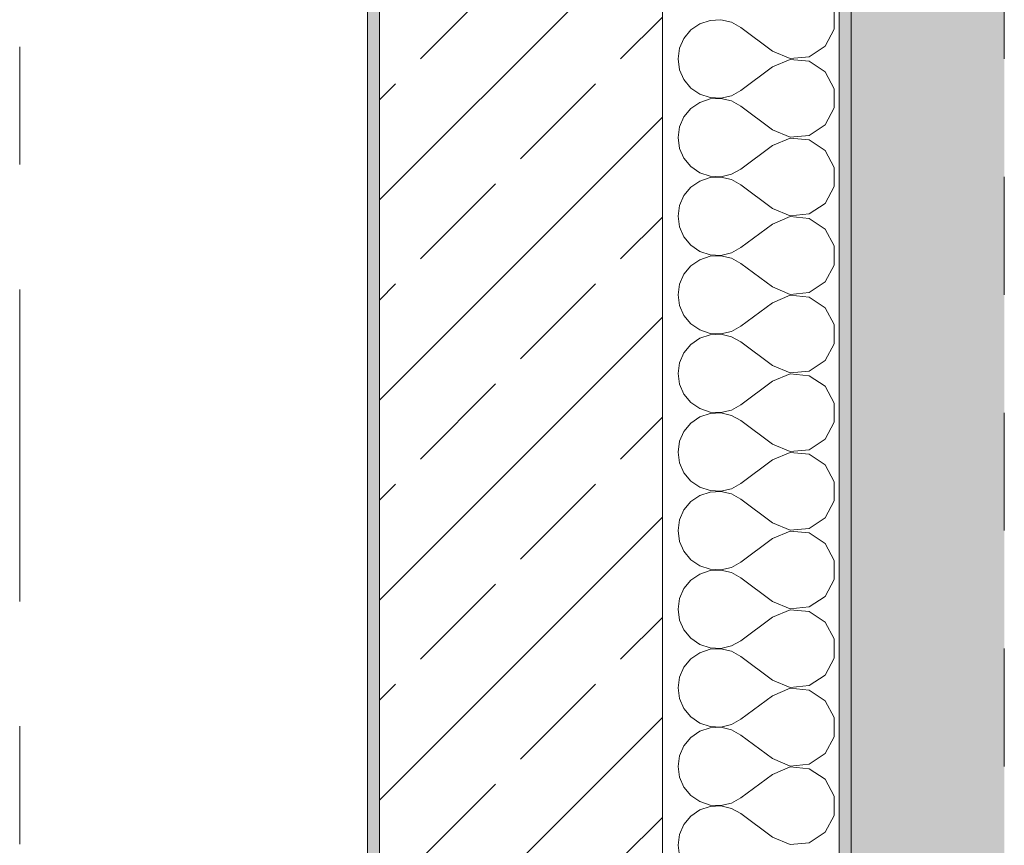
# Model space of a CAD drawing. Header units: metres. Extents: x -3.6 to 84.5, y -11 to 16.8.
# Tile 206 of 228: x 61.7 to 62.6, y 0.7 to 1.4. Entities that reach past the tile are written whole.
import ezdxf

# ---------------------------------------------------------------- set-up
doc = ezdxf.new("R2010")
doc.units = ezdxf.units.M
doc.header["$MEASUREMENT"] = 0
doc.linetypes.add('Strichlinie doppelt', pattern=[0.546806, 0.264583, -0.105833, 0.070556, -0.105833])
doc.linetypes.add('Strichlinie eng', pattern=[0.115, 0.075, -0.04])
for name, color, linetype in [('301 - Elemente.Linie', 7, 'Continuous'), ('302 - Elemente.Schraffur', 7, 'Continuous'), ('451 - Universal.Achsen Raster', 7, 'Continuous'), ('604 - Struktur.Wand Aussen', 7, 'Continuous')]:
    doc.layers.add(name, color=color, linetype=linetype)

# ---------------------------------------------------------------- blocks, each defined once
blk = doc.blocks.new('*X6')
at = {"layer": '604 - Struktur.Wand Aussen', "color": 7, "linetype": 'Continuous', "lineweight": 5}
for p, q in [((62.42069, 1.42521), (62.42069, 1.44145)), ((62.30678, 1.42981), (62.2992, 1.42461)), ((62.3155, 1.43275), (62.30678, 1.42981)), ((62.32469, 1.4332), (62.3155, 1.43275)), ((62.33364, 1.43112), (62.32469, 1.4332)), ((62.34169, 1.42667), (62.33364, 1.43112)), ((62.2992, 1.42461), (62.29334, 1.41752)), ((62.36836, 1.40667), (62.34169, 1.42667)), ((62.41302, 1.4109), (62.42069, 1.42521)), ((62.29334, 1.41752), (62.28963, 1.40911)), ((62.28963, 1.40911), (62.28836, 1.4)), ((62.36836, 1.40667), (62.38333, 1.40038)), ((62.39949, 1.40192), (62.41302, 1.4109)), ((62.28836, 1.4), (62.28963, 1.39089)), ((62.38333, 1.39962), (62.36836, 1.39333)), ((62.38333, 1.40038), (62.39949, 1.40192)), ((62.39949, 1.39808), (62.38333, 1.39962)), ((62.41302, 1.3891), (62.39949, 1.39808)), ((62.28963, 1.39089), (62.29334, 1.38248)), ((62.36836, 1.39333), (62.34169, 1.37333)), ((62.42069, 1.37479), (62.41302, 1.3891)), ((62.29334, 1.38248), (62.2992, 1.37539)), ((62.2992, 1.37539), (62.30678, 1.37019)), ((62.30678, 1.37019), (62.3155, 1.36725)), ((62.33364, 1.36888), (62.34169, 1.37333)), ((62.42069, 1.35855), (62.42069, 1.37479)), ((62.30678, 1.36315), (62.2992, 1.35794)), ((62.3155, 1.36609), (62.30678, 1.36315)), ((62.3155, 1.36725), (62.32469, 1.3668)), ((62.32469, 1.36653), (62.3155, 1.36609)), ((62.32469, 1.3668), (62.33364, 1.36888)), ((62.33364, 1.36445), (62.32469, 1.36653)), ((62.34169, 1.36), (62.33364, 1.36445)), ((62.2992, 1.35794), (62.29334, 1.35086)), ((62.36836, 1.34), (62.34169, 1.36)), ((62.41302, 1.34424), (62.42069, 1.35855)), ((62.29334, 1.35086), (62.28963, 1.34244)), ((62.28963, 1.34244), (62.28836, 1.33333)), ((62.36836, 1.34), (62.38333, 1.33371)), ((62.39949, 1.33525), (62.41302, 1.34424)), ((62.28836, 1.33333), (62.28963, 1.32422)), ((62.38333, 1.33295), (62.36836, 1.32667)), ((62.38333, 1.33371), (62.39949, 1.33525)), ((62.39949, 1.33142), (62.38333, 1.33295)), ((62.41302, 1.32243), (62.39949, 1.33142)), ((62.28963, 1.32422), (62.29334, 1.31581)), ((62.36836, 1.32667), (62.34169, 1.30667)), ((62.42069, 1.30812), (62.41302, 1.32243)), ((62.29334, 1.31581), (62.2992, 1.30873)), ((62.2992, 1.30873), (62.30678, 1.30352)), ((62.30678, 1.30352), (62.3155, 1.30058)), ((62.33364, 1.30222), (62.34169, 1.30667)), ((62.42069, 1.29188), (62.42069, 1.30812)), ((62.30678, 1.29648), (62.2992, 1.29127)), ((62.3155, 1.29942), (62.30678, 1.29648)), ((62.3155, 1.30058), (62.32469, 1.30013)), ((62.32469, 1.29987), (62.3155, 1.29942)), ((62.32469, 1.30013), (62.33364, 1.30222)), ((62.33364, 1.29778), (62.32469, 1.29987)), ((62.34169, 1.29333), (62.33364, 1.29778)), ((62.2992, 1.29127), (62.29334, 1.28419)), ((62.36836, 1.27333), (62.34169, 1.29333)), ((62.41302, 1.27757), (62.42069, 1.29188)), ((62.29334, 1.28419), (62.28963, 1.27578)), ((62.39949, 1.26858), (62.41302, 1.27757)), ((62.28963, 1.27578), (62.28836, 1.26667)), ((62.36836, 1.27333), (62.38333, 1.26705)), ((62.28836, 1.26667), (62.28963, 1.25756)), ((62.38333, 1.26629), (62.36836, 1.26)), ((62.38333, 1.26705), (62.39949, 1.26858)), ((62.39949, 1.26475), (62.38333, 1.26629)), ((62.41302, 1.25576), (62.39949, 1.26475)), ((62.28963, 1.25756), (62.29334, 1.24914)), ((62.36836, 1.26), (62.34169, 1.24)), ((62.42069, 1.24145), (62.41302, 1.25576)), ((62.29334, 1.24914), (62.2992, 1.24206)), ((62.2992, 1.24206), (62.30678, 1.23685)), ((62.30678, 1.23685), (62.3155, 1.23391)), ((62.33364, 1.23555), (62.34169, 1.24)), ((62.42069, 1.22521), (62.42069, 1.24145)), ((62.30678, 1.22981), (62.2992, 1.22461)), ((62.3155, 1.23275), (62.30678, 1.22981)), ((62.3155, 1.23391), (62.32469, 1.23347)), ((62.32469, 1.2332), (62.3155, 1.23275)), ((62.32469, 1.23347), (62.33364, 1.23555)), ((62.33364, 1.23112), (62.32469, 1.2332)), ((62.34169, 1.22667), (62.33364, 1.23112)), ((62.2992, 1.22461), (62.29334, 1.21752)), ((62.36836, 1.20667), (62.34169, 1.22667)), ((62.41302, 1.2109), (62.42069, 1.22521)), ((62.29334, 1.21752), (62.28963, 1.20911)), ((62.39949, 1.20192), (62.41302, 1.2109)), ((62.28963, 1.20911), (62.28836, 1.2)), ((62.36836, 1.20667), (62.38333, 1.20038)), ((62.28836, 1.2), (62.28963, 1.19089)), ((62.38333, 1.19962), (62.36836, 1.19333)), ((62.38333, 1.20038), (62.39949, 1.20192)), ((62.39949, 1.19808), (62.38333, 1.19962)), ((62.41302, 1.1891), (62.39949, 1.19808)), ((62.28963, 1.19089), (62.29334, 1.18248)), ((62.36836, 1.19333), (62.34169, 1.17333)), ((62.42069, 1.17479), (62.41302, 1.1891)), ((62.29334, 1.18248), (62.2992, 1.17539)), ((62.2992, 1.17539), (62.30678, 1.17019)), ((62.30678, 1.17019), (62.3155, 1.16725)), ((62.33364, 1.16888), (62.34169, 1.17333)), ((62.42069, 1.15855), (62.42069, 1.17479)), ((62.30678, 1.16315), (62.2992, 1.15794)), ((62.3155, 1.16609), (62.30678, 1.16315)), ((62.3155, 1.16725), (62.32469, 1.1668)), ((62.32469, 1.16653), (62.3155, 1.16609)), ((62.32469, 1.1668), (62.33364, 1.16888)), ((62.33364, 1.16445), (62.32469, 1.16653)), ((62.34169, 1.16), (62.33364, 1.16445)), ((62.2992, 1.15794), (62.29334, 1.15086)), ((62.36836, 1.14), (62.34169, 1.16)), ((62.41302, 1.14424), (62.42069, 1.15855)), ((62.29334, 1.15086), (62.28963, 1.14244)), ((62.39949, 1.13525), (62.41302, 1.14424)), ((62.28963, 1.14244), (62.28836, 1.13333)), ((62.36836, 1.14), (62.38333, 1.13371)), ((62.28836, 1.13333), (62.28963, 1.12422)), ((62.38333, 1.13295), (62.36836, 1.12667)), ((62.38333, 1.13371), (62.39949, 1.13525)), ((62.39949, 1.13142), (62.38333, 1.13295)), ((62.41302, 1.12243), (62.39949, 1.13142)), ((62.28963, 1.12422), (62.29334, 1.11581)), ((62.36836, 1.12667), (62.34169, 1.10667)), ((62.42069, 1.10812), (62.41302, 1.12243)), ((62.29334, 1.11581), (62.2992, 1.10873)), ((62.2992, 1.10873), (62.30678, 1.10352)), ((62.30678, 1.10352), (62.3155, 1.10058)), ((62.32469, 1.10013), (62.33364, 1.10222)), ((62.33364, 1.10222), (62.34169, 1.10667)), ((62.42069, 1.09188), (62.42069, 1.10812)), ((62.30678, 1.09648), (62.2992, 1.09127)), ((62.3155, 1.09942), (62.30678, 1.09648)), ((62.3155, 1.10058), (62.32469, 1.10013)), ((62.32469, 1.09987), (62.3155, 1.09942)), ((62.33364, 1.09778), (62.32469, 1.09987)), ((62.34169, 1.09333), (62.33364, 1.09778)), ((62.2992, 1.09127), (62.29334, 1.08419)), ((62.36836, 1.07333), (62.34169, 1.09333)), ((62.41302, 1.07757), (62.42069, 1.09188)), ((62.29334, 1.08419), (62.28963, 1.07578)), ((62.39949, 1.06858), (62.41302, 1.07757)), ((62.28963, 1.07578), (62.28836, 1.06667)), ((62.36836, 1.07333), (62.38333, 1.06705)), ((62.28836, 1.06667), (62.28963, 1.05756)), ((62.38333, 1.06629), (62.36836, 1.06)), ((62.38333, 1.06705), (62.39949, 1.06858)), ((62.39949, 1.06475), (62.38333, 1.06629)), ((62.41302, 1.05576), (62.39949, 1.06475)), ((62.28963, 1.05756), (62.29334, 1.04914)), ((62.36836, 1.06), (62.34169, 1.04)), ((62.42069, 1.04145), (62.41302, 1.05576)), ((62.29334, 1.04914), (62.2992, 1.04206)), ((62.2992, 1.04206), (62.30678, 1.03685)), ((62.30678, 1.03685), (62.3155, 1.03391)), ((62.32469, 1.03347), (62.33364, 1.03555)), ((62.33364, 1.03555), (62.34169, 1.04)), ((62.42069, 1.02521), (62.42069, 1.04145)), ((62.30678, 1.02981), (62.2992, 1.02461)), ((62.3155, 1.03275), (62.30678, 1.02981)), ((62.3155, 1.03391), (62.32469, 1.03347)), ((62.32469, 1.0332), (62.3155, 1.03275)), ((62.33364, 1.03112), (62.32469, 1.0332)), ((62.34169, 1.02667), (62.33364, 1.03112)), ((62.2992, 1.02461), (62.29334, 1.01752)), ((62.36836, 1.00667), (62.34169, 1.02667)), ((62.41302, 1.0109), (62.42069, 1.02521)), ((62.29334, 1.01752), (62.28963, 1.00911)), ((62.39949, 1.00192), (62.41302, 1.0109)), ((62.28963, 1.00911), (62.28836, 1)), ((62.36836, 1.00667), (62.38333, 1.00038)), ((62.28836, 1), (62.28963, 0.99089)), ((62.38333, 0.99962), (62.36836, 0.99333)), ((62.38333, 1.00038), (62.39949, 1.00192)), ((62.39949, 0.99808), (62.38333, 0.99962)), ((62.41302, 0.9891), (62.39949, 0.99808)), ((62.28963, 0.99089), (62.29334, 0.98248)), ((62.36836, 0.99333), (62.34169, 0.97333)), ((62.42069, 0.97479), (62.41302, 0.9891)), ((62.29334, 0.98248), (62.2992, 0.97539)), ((62.2992, 0.97539), (62.30678, 0.97019)), ((62.30678, 0.97019), (62.3155, 0.96725)), ((62.32469, 0.9668), (62.33364, 0.96888)), ((62.33364, 0.96888), (62.34169, 0.97333)), ((62.42069, 0.95855), (62.42069, 0.97479)), ((62.30678, 0.96315), (62.2992, 0.95794)), ((62.3155, 0.96609), (62.30678, 0.96315)), ((62.3155, 0.96725), (62.32469, 0.9668)), ((62.32469, 0.96653), (62.3155, 0.96609)), ((62.33364, 0.96445), (62.32469, 0.96653)), ((62.34169, 0.96), (62.33364, 0.96445)), ((62.2992, 0.95794), (62.29334, 0.95086)), ((62.36836, 0.94), (62.34169, 0.96)), ((62.41302, 0.94424), (62.42069, 0.95855)), ((62.29334, 0.95086), (62.28963, 0.94244)), ((62.39949, 0.93525), (62.41302, 0.94424)), ((62.28963, 0.94244), (62.28836, 0.93333)), ((62.36836, 0.94), (62.38333, 0.93371)), ((62.38333, 0.93371), (62.39949, 0.93525)), ((62.28836, 0.93333), (62.28963, 0.92422)), ((62.38333, 0.93295), (62.36836, 0.92667)), ((62.39949, 0.93142), (62.38333, 0.93295)), ((62.41302, 0.92243), (62.39949, 0.93142)), ((62.28963, 0.92422), (62.29334, 0.91581)), ((62.36836, 0.92667), (62.34169, 0.90667)), ((62.42069, 0.90812), (62.41302, 0.92243)), ((62.29334, 0.91581), (62.2992, 0.90873)), ((62.2992, 0.90873), (62.30678, 0.90352)), ((62.30678, 0.90352), (62.3155, 0.90058)), ((62.32469, 0.90013), (62.33364, 0.90222)), ((62.33364, 0.90222), (62.34169, 0.90667)), ((62.42069, 0.89188), (62.42069, 0.90812)), ((62.30678, 0.89648), (62.2992, 0.89127)), ((62.3155, 0.89942), (62.30678, 0.89648)), ((62.3155, 0.90058), (62.32469, 0.90013)), ((62.32469, 0.89987), (62.3155, 0.89942)), ((62.33364, 0.89778), (62.32469, 0.89987)), ((62.34169, 0.89333), (62.33364, 0.89778)), ((62.2992, 0.89127), (62.29334, 0.88419)), ((62.36836, 0.87333), (62.34169, 0.89333)), ((62.41302, 0.87757), (62.42069, 0.89188)), ((62.29334, 0.88419), (62.28963, 0.87578)), ((62.39949, 0.86858), (62.41302, 0.87757)), ((62.28963, 0.87578), (62.28836, 0.86667)), ((62.36836, 0.87333), (62.38333, 0.86705)), ((62.38333, 0.86705), (62.39949, 0.86858)), ((62.28836, 0.86667), (62.28963, 0.85756)), ((62.38333, 0.86629), (62.36836, 0.86)), ((62.39949, 0.86475), (62.38333, 0.86629)), ((62.41302, 0.85576), (62.39949, 0.86475)), ((62.28963, 0.85756), (62.29334, 0.84914)), ((62.36836, 0.86), (62.34169, 0.84)), ((62.42069, 0.84145), (62.41302, 0.85576)), ((62.29334, 0.84914), (62.2992, 0.84206)), ((62.2992, 0.84206), (62.30678, 0.83685)), ((62.30678, 0.83685), (62.3155, 0.83391)), ((62.32469, 0.83347), (62.33364, 0.83555)), ((62.33364, 0.83555), (62.34169, 0.84)), ((62.42069, 0.82521), (62.42069, 0.84145)), ((62.30678, 0.82981), (62.2992, 0.82461)), ((62.3155, 0.83275), (62.30678, 0.82981)), ((62.3155, 0.83391), (62.32469, 0.83347)), ((62.32469, 0.8332), (62.3155, 0.83275)), ((62.33364, 0.83112), (62.32469, 0.8332)), ((62.34169, 0.82667), (62.33364, 0.83112)), ((62.36836, 0.80667), (62.34169, 0.82667)), ((62.2992, 0.82461), (62.29334, 0.81752)), ((62.41302, 0.8109), (62.42069, 0.82521)), ((62.29334, 0.81752), (62.28963, 0.80911)), ((62.39949, 0.80192), (62.41302, 0.8109)), ((62.28963, 0.80911), (62.28836, 0.8)), ((62.36836, 0.80667), (62.38333, 0.80038)), ((62.38333, 0.80038), (62.39949, 0.80192)), ((62.28836, 0.8), (62.28963, 0.79089)), ((62.36836, 0.79333), (62.34169, 0.77333)), ((62.38333, 0.79962), (62.36836, 0.79333)), ((62.39949, 0.79808), (62.38333, 0.79962)), ((62.41302, 0.7891), (62.39949, 0.79808)), ((62.28963, 0.79089), (62.29334, 0.78248)), ((62.42069, 0.77479), (62.41302, 0.7891)), ((62.29334, 0.78248), (62.2992, 0.77539)), ((62.2992, 0.77539), (62.30678, 0.77019)), ((62.30678, 0.77019), (62.3155, 0.76725)), ((62.32469, 0.7668), (62.33364, 0.76888)), ((62.33364, 0.76888), (62.34169, 0.77333)), ((62.42069, 0.75855), (62.42069, 0.77479)), ((62.30678, 0.76315), (62.2992, 0.75794)), ((62.3155, 0.76609), (62.30678, 0.76315)), ((62.3155, 0.76725), (62.32469, 0.7668)), ((62.32469, 0.76653), (62.3155, 0.76609)), ((62.33364, 0.76445), (62.32469, 0.76653)), ((62.34169, 0.76), (62.33364, 0.76445)), ((62.36836, 0.74), (62.34169, 0.76)), ((62.2992, 0.75794), (62.29334, 0.75086)), ((62.41302, 0.74424), (62.42069, 0.75855)), ((62.29334, 0.75086), (62.28963, 0.74244)), ((62.39949, 0.73525), (62.41302, 0.74424)), ((62.28963, 0.74244), (62.28836, 0.73333)), ((62.36836, 0.74), (62.38333, 0.73371)), ((62.38333, 0.73371), (62.39949, 0.73525)), ((62.28836, 0.73333), (62.28963, 0.72422))]:
    blk.add_line(p, q, dxfattribs=at)

msp = doc.modelspace()

# ---------------------------------------------------------------- hatches: boundary and pattern name
at = {"layer": '302 - Elemente.Schraffur', "linetype": 'Continuous', "lineweight": 0, "true_color": 0x2f2f2f}
msp.add_hatch(color=250, dxfattribs=at).paths.add_polyline_path([(62.56499, 5.1), (62.43503, 5.1), (62.43503, -3.31), (62.56499, -3.31)])
at = {"layer": '604 - Struktur.Wand Aussen', "linetype": 'Continuous', "lineweight": 0, "true_color": 0x000000}
h = msp.add_hatch(dxfattribs=at)
h.set_pattern_fill('Beton__Stahlbeton_0001', color=18, style=0, pattern_type=2)
h.set_pattern_definition([(45, (0, 0), (-0.08485281, 0.08485281), []), (45, (-0.04243, 0.04243), (-0.08485281, 0.08485281), [0.09, -0.03])])
h.paths.add_polyline_path([(62.27503, 0.245), (62.27503, 5.975), (62.03503, 5.975), (62.03503, 0.245)])
h = msp.add_hatch(dxfattribs=at)
h.set_pattern_fill('Verputz_0001', color=18, style=0, pattern_type=2)
h.set_pattern_definition([(0, (0, 0), (0, 0.08660254), [0, -0.05]), (0, (0.025, 0.0433), (0, 0.08660254), [0, -0.05])])
h.paths.add_polyline_path([(62.43503, 5.975), (62.42503, 5.975), (62.42503, -0.145), (62.43503, -0.145)])
h = msp.add_hatch(dxfattribs=at)
h.set_pattern_fill('Gips_0001', color=18, style=0, pattern_type=2)
h.set_pattern_definition([(45, (0, 0), (-0.01767767, 0.01767767), [0, -0.025])])
h.paths.add_polyline_path([(62.02503, 5.18998), (62.02503, 0.70998), (62.03503, 0.70998), (62.03503, 5.18998)])

# ---------------------------------------------------------------- linework, layer by layer
at = {"layer": '301 - Elemente.Linie', "color": 253, "linetype": 'Strichlinie eng', "lineweight": 13, "true_color": 0xa0a0a0, "flags": 128}
msp.add_lwpolyline([(62.56499, 5.1), (62.56498, -3.31)], dxfattribs=at)
at = {"layer": '451 - Universal.Achsen Raster', "color": 160, "linetype": 'Strichlinie doppelt', "lineweight": 9, "true_color": 0x3232ff}
msp.add_line((61.72999, -10.585), (61.72999, 16.355), dxfattribs=at)
at = {"layer": '604 - Struktur.Wand Aussen', "color": 7, "linetype": 'Continuous', "lineweight": 13}
for p, q in [((62.27503, 0.245), (62.27503, 5.975)), ((62.03503, 5.18998), (62.03503, 0.70998))]:
    msp.add_line(p, q, dxfattribs=at)
at = {"layer": '604 - Struktur.Wand Aussen', "color": 7, "linetype": 'Continuous', "lineweight": 5}
msp.add_line((62.42503, -0.005), (62.42503, 5.975), dxfattribs=at)
at = {"layer": '604 - Struktur.Wand Aussen', "color": 7, "linetype": 'Continuous', "lineweight": 5, "flags": 128}
for points in [[(62.43503, -0.145), (62.43503, 5.975)], [(62.02503, 5.18998), (62.02503, 0.70998)]]:
    msp.add_lwpolyline(points, dxfattribs=at)

# ---------------------------------------------------------------- block references
at = {"layer": '604 - Struktur.Wand Aussen', "color": 7, "lineweight": 18}
msp.add_blockref('*X6', (0, 0), dxfattribs=at)

doc.saveas('drawing.dxf')
